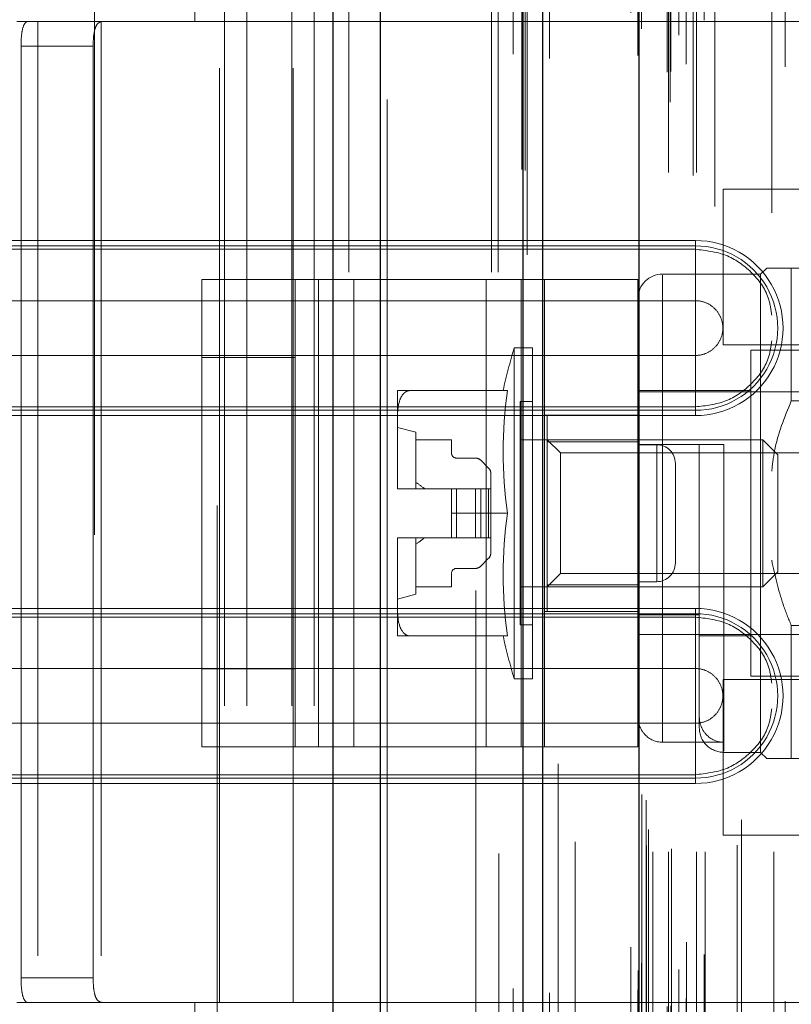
# Model space of a CAD drawing. Header units: inches. Extents: x 0.2 to 10.8, y 0.2 to 8.2.
# Tile 41 of 146: x 1.989 to 2.0715, y 4.2899 to 4.3953. Entities that reach past the tile are written whole.
import ezdxf

# ---------------------------------------------------------------- set-up
doc = ezdxf.new("R2010")
doc.units = ezdxf.units.IN
doc.header["$MEASUREMENT"] = 0
doc.linetypes.add('HIDDEN', pattern=[0.07500000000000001, 0.05, -0.025])

msp = doc.modelspace()

# ---------------------------------------------------------------- linework, layer by layer
at = {"color": 7, "linetype": 'Continuous', "lineweight": 25}
for p, q in [((2.022504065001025, 3.168228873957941), (2.022504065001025, 5.524892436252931)), ((2.027595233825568, 3.168228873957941), (2.027595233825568, 5.523948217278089)), ((2.04285601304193, 3.168228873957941), (2.042856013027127, 5.516769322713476)), ((2.044964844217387, 3.168228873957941), (2.044964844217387, 5.516562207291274)), ((2.05520727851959, 5.495998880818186), (2.05520727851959, 3.189112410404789))]:
    msp.add_line(p, q, dxfattribs=at)
at = {"color": 7, "linetype": 'HIDDEN', "lineweight": 18}
for p, q in [((2.022504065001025, 5.52489243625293), (2.022504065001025, 3.168228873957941)), ((2.022504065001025, 5.52489243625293), (2.022504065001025, 3.168228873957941)), ((2.022504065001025, 3.168228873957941), (2.022504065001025, 5.524892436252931)), ((2.024201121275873, 3.168228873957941), (2.024201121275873, 5.523948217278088)), ((2.024201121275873, 3.168228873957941), (2.024201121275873, 5.523948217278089)), ((2.027595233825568, 3.168228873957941), (2.027595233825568, 5.523948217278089)), ((2.039461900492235, 3.168228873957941), (2.039461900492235, 5.516769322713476)), ((2.039461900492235, 3.168228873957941), (2.039461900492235, 5.516769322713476)), ((2.04285601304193, 3.168228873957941), (2.04285601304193, 5.516769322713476)), ((2.040164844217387, 3.168228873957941), (2.040164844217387, 5.516562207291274)), ((2.043059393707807, 3.179136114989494), (2.043059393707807, 5.505975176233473)), ((2.058587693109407, 3.18644517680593), (2.058587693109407, 5.49866611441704)), ((2.058587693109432, 3.186445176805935), (2.058587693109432, 5.498666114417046)), ((2.054373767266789, 5.495998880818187), (2.054373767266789, 3.189112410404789)), ((2.058247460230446, 3.189648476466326), (2.058247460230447, 5.495462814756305)), ((2.058655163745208, 3.189720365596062), (2.058655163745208, 5.495390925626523)), ((2.060297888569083, 3.190500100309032), (2.060297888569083, 5.494611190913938)), ((2.045663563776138, 3.191103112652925), (2.045663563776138, 5.494012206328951)), ((2.059504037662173, 5.493614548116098), (2.059504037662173, 3.191473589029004)), ((2.041773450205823, 5.491568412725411), (2.041773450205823, 3.193533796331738)), ((2.055125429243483, 5.491443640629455), (2.055125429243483, 3.193667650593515)), ((2.055146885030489, 3.193499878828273), (2.055146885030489, 5.491611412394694)), ((2.055508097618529, 3.194270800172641), (2.055508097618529, 5.490840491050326)), ((2.055508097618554, 3.194270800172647), (2.055508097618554, 5.490840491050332)), ((2.062216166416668, 3.195223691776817), (2.062216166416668, 5.489889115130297)), ((2.070892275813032, 5.490220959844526), (2.070892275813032, 3.194893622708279)), ((2.060322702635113, 3.196537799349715), (2.060322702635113, 5.488573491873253)), ((2.048412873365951, 3.200121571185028), (2.048412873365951, 5.48498995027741)), ((2.042710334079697, 5.479222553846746), (2.042710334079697, 3.205888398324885)), ((2.056719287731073, 3.206193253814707), (2.056719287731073, 5.478918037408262)), ((2.056719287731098, 3.206193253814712), (2.056719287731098, 5.478918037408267)), ((2.058378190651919, 5.478918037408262), (2.058378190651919, 3.206193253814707)), ((2.058378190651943, 3.206193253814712), (2.058378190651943, 5.478918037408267)), ((2.061378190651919, 3.206193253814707), (2.061378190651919, 5.478918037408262)), ((2.061378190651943, 5.478918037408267), (2.061378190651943, 3.206193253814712)), ((2.062316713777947, 3.206193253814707), (2.062316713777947, 5.478918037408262)), ((2.069653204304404, 3.206193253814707), (2.069653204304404, 5.478918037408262)), ((2.056044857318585, 3.206859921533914), (2.056044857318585, 5.478251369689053)), ((2.05604485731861, 3.20685992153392), (2.05604485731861, 5.478251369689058)), ((2.058711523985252, 3.20652658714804), (2.058711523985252, 5.478584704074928)), ((2.061044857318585, 5.478584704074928), (2.061044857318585, 3.20652658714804)), ((2.065755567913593, 3.206926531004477), (2.065755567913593, 5.478217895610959)), ((2.056240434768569, 3.208588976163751), (2.056240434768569, 5.476522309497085)), ((2.063349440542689, 5.475265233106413), (2.063349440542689, 3.209834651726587)), ((2.066193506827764, 3.209629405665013), (2.066193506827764, 5.475481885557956)), ((2.066193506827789, 3.209629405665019), (2.066193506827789, 5.475481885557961)), ((2.069438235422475, 5.474601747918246), (2.069438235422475, 3.210510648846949)), ((2.055550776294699, 3.2123422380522), (2.055550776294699, 5.472769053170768)), ((2.055550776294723, 3.212342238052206), (2.055550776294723, 5.472769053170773)), ((2.055988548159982, 3.211723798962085), (2.055988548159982, 5.473387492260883)), ((2.055988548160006, 3.21172379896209), (2.055988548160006, 5.473387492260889)), ((2.04329021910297, 5.470120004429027), (2.043290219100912, 3.215002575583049)), ((2.043290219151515, 5.470091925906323), (2.043290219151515, 3.214991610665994)), ((2.046597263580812, 3.215614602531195), (2.046597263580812, 5.469496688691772)), ((2.037764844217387, 3.234162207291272), (2.037764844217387, 5.450895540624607)), ((2.037764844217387, 3.234162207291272), (2.037764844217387, 5.450895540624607)), ((2.037764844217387, 3.234162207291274), (2.037764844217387, 5.450895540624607)), ((2.037764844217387, 3.234162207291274), (2.037764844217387, 5.450895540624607)), ((2.01089817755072, 4.121828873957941), (2.01089817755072, 4.563295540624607)), ((2.01089817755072, 4.121828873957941), (2.01089817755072, 4.563295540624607)), ((2.013298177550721, 4.121828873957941), (2.013298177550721, 4.563295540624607)), ((2.018098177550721, 4.121828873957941), (2.018098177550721, 4.563295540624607)), ((2.020498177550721, 4.121828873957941), (2.020498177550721, 4.563295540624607)), ((2.020498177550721, 4.121828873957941), (2.020498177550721, 4.563295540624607)), ((1.996973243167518, 4.44011233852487), (1.996973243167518, 4.243261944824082)), ((2.010096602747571, 4.243261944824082), (2.010096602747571, 4.44011233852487)), ((2.007734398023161, 4.395062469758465), (2.007734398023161, 4.406873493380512)), ((2.028298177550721, 4.28672887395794), (2.028298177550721, 4.398395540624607)), ((1.990937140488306, 4.395062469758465), (1.988687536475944, 4.395062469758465)), ((1.990937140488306, 4.395062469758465), (1.990937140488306, 4.290075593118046)), ((2.018233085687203, 4.395062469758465), (1.990937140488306, 4.395062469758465)), ((1.997685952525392, 4.395062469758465), (1.997685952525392, 4.290075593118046)), ((2.010359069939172, 4.290075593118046), (2.010359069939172, 4.395062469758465)), ((2.018233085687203, 4.290075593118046), (2.018233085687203, 4.395062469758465)), ((2.018233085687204, 4.395062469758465), (2.079650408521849, 4.395062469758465)), ((2.018233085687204, 4.395062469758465), (2.079650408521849, 4.395062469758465)), ((1.989123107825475, 4.392437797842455), (1.989123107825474, 4.292700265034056)), ((1.989123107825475, 4.392437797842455), (1.996843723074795, 4.392437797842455)), ((1.996843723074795, 4.392437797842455), (1.996843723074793, 4.292700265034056)), ((2.064240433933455, 4.377122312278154), (2.064240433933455, 4.36878897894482)), ((2.095490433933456, 4.377122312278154), (2.064240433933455, 4.377122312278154)), ((2.061277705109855, 4.371625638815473), (1.964164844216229, 4.371625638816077)), ((2.061277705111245, 4.371625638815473), (2.061277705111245, 4.370689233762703)), ((2.061277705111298, 4.370689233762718), (1.964164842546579, 4.370689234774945)), ((2.061277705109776, 4.371057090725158), (1.964164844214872, 4.371057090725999)), ((2.0612777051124, 4.371057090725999), (2.0612777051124, 4.365183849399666)), ((2.068253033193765, 4.368026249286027), (2.057754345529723, 4.368026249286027)), ((2.064240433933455, 4.36878897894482), (2.064240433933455, 4.360455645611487)), ((2.068909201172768, 4.368682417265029), (2.068253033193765, 4.368026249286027)), ((2.068253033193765, 4.368026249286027), (2.068253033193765, 4.316845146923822)), ((2.071533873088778, 4.368682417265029), (2.071533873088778, 4.354463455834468)), ((2.071533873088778, 4.368682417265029), (2.102373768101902, 4.368682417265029)), ((2.008463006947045, 4.317437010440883), (2.008463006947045, 4.367437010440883)), ((2.008463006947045, 4.367437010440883), (2.020964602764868, 4.367437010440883)), ((2.018463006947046, 4.317437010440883), (2.018463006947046, 4.367437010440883)), ((2.020964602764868, 4.317437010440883), (2.020964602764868, 4.367437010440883)), ((2.020964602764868, 4.367437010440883), (2.038878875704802, 4.367437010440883)), ((2.024713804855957, 4.317437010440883), (2.024713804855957, 4.367437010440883)), ((2.038878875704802, 4.317437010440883), (2.038878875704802, 4.367437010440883)), ((2.038878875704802, 4.367437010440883), (2.045129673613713, 4.367437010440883)), ((2.042628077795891, 4.317437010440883), (2.042628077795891, 4.367437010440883)), ((2.045129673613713, 4.367437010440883), (2.045129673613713, 4.317437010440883)), ((2.055129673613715, 4.367437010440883), (2.045129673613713, 4.367437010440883)), ((2.055129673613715, 4.367437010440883), (2.055129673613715, 4.317437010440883)), ((2.057754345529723, 4.317923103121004), (2.057754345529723, 4.367905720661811)), ((2.06127770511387, 4.365183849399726), (1.964164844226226, 4.365183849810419)), ((2.041890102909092, 4.360152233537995), (2.041890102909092, 4.324719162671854)), ((2.043843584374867, 4.360152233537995), (2.041890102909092, 4.360152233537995)), ((2.043843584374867, 4.360152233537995), (2.043843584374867, 4.324719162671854)), ((2.064240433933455, 4.360455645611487), (2.095490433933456, 4.360455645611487)), ((2.067203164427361, 4.359889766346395), (2.067203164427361, 4.324981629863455)), ((2.072452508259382, 4.359889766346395), (2.067203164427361, 4.359889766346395)), ((1.964164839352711, 4.359324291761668), (2.061277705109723, 4.359324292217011)), ((2.018463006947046, 4.35910367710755), (2.008463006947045, 4.35910367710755)), ((2.061277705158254, 4.35345105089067), (2.061277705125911, 4.359324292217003)), ((2.02940788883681, 4.355559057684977), (2.02940788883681, 4.352810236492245)), ((2.041178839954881, 4.355559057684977), (2.030669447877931, 4.355559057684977)), ((2.067203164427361, 4.355559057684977), (2.055129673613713, 4.355559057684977)), ((2.07428977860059, 4.355427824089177), (2.055129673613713, 4.355427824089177)), ((2.042531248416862, 4.354377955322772), (2.042531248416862, 4.330493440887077)), ((2.043843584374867, 4.354377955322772), (2.042531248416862, 4.354377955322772)), ((2.071533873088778, 4.354463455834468), (2.102373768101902, 4.354463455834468)), ((1.964164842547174, 4.353818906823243), (2.06127770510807, 4.353818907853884)), ((1.964164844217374, 4.35345105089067), (2.061277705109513, 4.35345105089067)), ((2.061277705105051, 4.352882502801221), (2.061277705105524, 4.353818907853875)), ((1.964164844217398, 4.352882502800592), (2.061277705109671, 4.352882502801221)), ((2.02940788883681, 4.352810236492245), (2.02940788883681, 4.345184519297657)), ((2.055129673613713, 4.352937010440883), (2.045129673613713, 4.352937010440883)), ((2.045418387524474, 4.352934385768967), (2.045418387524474, 4.350088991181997)), ((2.045418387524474, 4.352934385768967), (2.055129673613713, 4.352934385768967)), ((2.031376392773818, 4.351097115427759), (2.02940788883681, 4.351622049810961)), ((2.031376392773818, 4.351097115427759), (2.031376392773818, 4.345060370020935)), ((2.031376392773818, 4.350309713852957), (2.035182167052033, 4.350309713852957)), ((2.035182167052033, 4.350309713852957), (2.035182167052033, 4.348866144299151)), ((2.0684800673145, 4.350309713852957), (2.042531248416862, 4.350309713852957)), ((2.046839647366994, 4.348888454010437), (2.045418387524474, 4.350309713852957)), ((2.0684800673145, 4.350309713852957), (2.0684800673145, 4.334561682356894)), ((2.070090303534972, 4.348699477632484), (2.0684800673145, 4.350309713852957)), ((2.045418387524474, 4.350088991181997), (2.055129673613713, 4.350088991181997)), ((2.045418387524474, 4.350088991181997), (2.045418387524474, 4.334782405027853)), ((2.055129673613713, 4.349784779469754), (2.061691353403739, 4.349784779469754)), ((2.057129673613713, 4.349770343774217), (2.055129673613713, 4.349770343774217)), ((2.057129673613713, 4.33510367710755), (2.057129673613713, 4.349770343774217)), ((2.057129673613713, 4.349770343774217), (2.057129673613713, 4.33510367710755)), ((2.061691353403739, 4.33156309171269), (2.061691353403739, 4.349784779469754)), ((2.06431602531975, 4.349784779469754), (2.06431602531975, 4.316961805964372)), ((2.035707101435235, 4.348341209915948), (2.037743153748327, 4.348341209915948)), ((2.038299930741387, 4.348110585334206), (2.039151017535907, 4.347259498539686)), ((2.046839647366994, 4.348888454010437), (2.046839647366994, 4.335982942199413)), ((2.084785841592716, 4.348888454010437), (2.046839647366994, 4.348888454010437)), ((2.070090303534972, 4.348699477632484), (2.070090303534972, 4.336171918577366)), ((2.059129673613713, 4.33710367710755), (2.059129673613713, 4.347770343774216)), ((2.03938164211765, 4.346702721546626), (2.03938164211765, 4.345060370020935)), ((2.02940788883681, 4.345184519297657), (2.02940788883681, 4.345060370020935)), ((2.02940788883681, 4.345060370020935), (2.029408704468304, 4.345060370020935)), ((2.029408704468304, 4.345060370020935), (2.035182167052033, 4.345060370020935)), ((2.035182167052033, 4.345060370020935), (2.035182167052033, 4.342435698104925)), ((2.035707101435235, 4.345060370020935), (2.035182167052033, 4.345060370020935)), ((2.035707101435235, 4.345060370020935), (2.035707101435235, 4.339811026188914)), ((2.037743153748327, 4.345060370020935), (2.035707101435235, 4.345060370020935)), ((2.035707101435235, 4.345060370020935), (2.035707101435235, 4.339811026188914)), ((2.038299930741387, 4.345060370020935), (2.037743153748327, 4.345060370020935)), ((2.037743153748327, 4.345060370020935), (2.037743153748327, 4.339811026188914)), ((2.037743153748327, 4.345060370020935), (2.037743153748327, 4.339811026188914)), ((2.038299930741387, 4.345060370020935), (2.038299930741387, 4.339811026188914)), ((2.039151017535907, 4.345060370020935), (2.038299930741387, 4.345060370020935)), ((2.038299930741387, 4.345060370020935), (2.038299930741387, 4.339811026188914)), ((2.039151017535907, 4.345060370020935), (2.039151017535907, 4.339811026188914)), ((2.03938164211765, 4.345060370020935), (2.039151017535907, 4.345060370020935)), ((2.039151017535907, 4.345060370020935), (2.039151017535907, 4.339811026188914)), ((2.03938164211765, 4.345060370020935), (2.03938164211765, 4.339811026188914)), ((2.041178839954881, 4.342435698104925), (2.035182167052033, 4.342435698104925)), ((2.035182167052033, 4.339811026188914), (2.035182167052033, 4.342435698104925)), ((2.02940788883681, 4.339811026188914), (2.02940788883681, 4.339686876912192)), ((2.02940788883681, 4.339811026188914), (2.029408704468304, 4.339811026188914)), ((2.02940788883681, 4.339686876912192), (2.02940788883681, 4.332061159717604)), ((2.029408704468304, 4.339811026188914), (2.035182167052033, 4.339811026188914)), ((2.031376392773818, 4.339811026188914), (2.031376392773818, 4.33377428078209)), ((2.035707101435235, 4.339811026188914), (2.035182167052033, 4.339811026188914)), ((2.037743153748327, 4.339811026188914), (2.035707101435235, 4.339811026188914)), ((2.038299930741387, 4.339811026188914), (2.037743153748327, 4.339811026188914)), ((2.039151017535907, 4.339811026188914), (2.038299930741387, 4.339811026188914)), ((2.03938164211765, 4.339811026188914), (2.039151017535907, 4.339811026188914)), ((2.03938164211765, 4.339811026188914), (2.03938164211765, 4.338168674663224)), ((2.039151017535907, 4.337611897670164), (2.038299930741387, 4.336760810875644)), ((2.037743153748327, 4.336530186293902), (2.035707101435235, 4.336530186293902)), ((2.035182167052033, 4.3360052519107), (2.035182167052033, 4.334561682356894)), ((2.045418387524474, 4.334561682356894), (2.046839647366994, 4.335982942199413)), ((2.046839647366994, 4.335982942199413), (2.084785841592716, 4.335982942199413)), ((2.0684800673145, 4.334561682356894), (2.070090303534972, 4.336171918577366)), ((2.035182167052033, 4.334561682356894), (2.031376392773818, 4.334561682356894)), ((2.042531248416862, 4.334561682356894), (2.0684800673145, 4.334561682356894)), ((2.045418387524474, 4.334782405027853), (2.045418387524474, 4.331937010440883)), ((2.045418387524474, 4.334782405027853), (2.055129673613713, 4.334782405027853)), ((2.057129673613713, 4.33510367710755), (2.055129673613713, 4.33510367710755)), ((2.02940788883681, 4.333249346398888), (2.031376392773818, 4.33377428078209)), ((2.061277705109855, 4.332255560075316), (1.96416484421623, 4.33225556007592)), ((2.061277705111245, 4.332255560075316), (2.061277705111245, 4.331319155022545)), ((2.061277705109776, 4.331687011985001), (1.964164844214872, 4.33168701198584)), ((2.061277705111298, 4.33131915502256), (1.964164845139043, 4.331319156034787)), ((2.02940788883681, 4.332061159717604), (2.02940788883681, 4.329312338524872)), ((2.055129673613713, 4.331937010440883), (2.045129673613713, 4.331937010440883)), ((2.055129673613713, 4.33156309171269), (2.061691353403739, 4.33156309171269)), ((2.0612777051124, 4.33168701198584), (2.0612777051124, 4.325813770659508)), ((2.061691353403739, 4.33156309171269), (2.061691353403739, 4.320677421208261)), ((2.042531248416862, 4.330493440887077), (2.043843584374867, 4.330493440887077)), ((2.071533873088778, 4.330407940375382), (2.071533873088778, 4.31618897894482)), ((2.071533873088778, 4.330407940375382), (2.102373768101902, 4.330407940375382)), ((2.041178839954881, 4.329312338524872), (2.030669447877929, 4.329312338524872)), ((2.055129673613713, 4.329443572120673), (2.07428977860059, 4.329443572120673)), ((2.061691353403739, 4.329312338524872), (2.067203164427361, 4.329312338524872)), ((2.06127770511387, 4.325813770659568), (1.964164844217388, 4.325813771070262)), ((2.018463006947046, 4.325770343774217), (2.008463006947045, 4.325770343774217)), ((2.067203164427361, 4.324981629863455), (2.072452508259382, 4.324981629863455)), ((2.041890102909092, 4.324719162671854), (2.043843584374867, 4.324719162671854)), ((2.064240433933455, 4.324655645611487), (2.064240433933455, 4.316322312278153)), ((2.095490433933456, 4.324655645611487), (2.064240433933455, 4.324655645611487)), ((2.061691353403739, 4.320677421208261), (2.061691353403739, 4.319469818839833)), ((1.964164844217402, 4.31995421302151), (2.061277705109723, 4.319954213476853)), ((2.061277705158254, 4.314080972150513), (2.061277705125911, 4.319954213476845)), ((2.057754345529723, 4.317923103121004), (2.06431602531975, 4.317923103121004)), ((2.008463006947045, 4.317437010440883), (2.020964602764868, 4.317437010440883)), ((2.020964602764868, 4.317437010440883), (2.038878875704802, 4.317437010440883)), ((2.038878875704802, 4.317437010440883), (2.045129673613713, 4.317437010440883)), ((2.055129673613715, 4.317437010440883), (2.045129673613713, 4.317437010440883)), ((2.06431602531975, 4.316845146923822), (2.068253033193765, 4.316845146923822)), ((2.068253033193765, 4.316845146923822), (2.068909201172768, 4.31618897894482)), ((2.064240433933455, 4.316322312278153), (2.064240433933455, 4.30798897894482)), ((2.071533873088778, 4.31618897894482), (2.097573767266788, 4.31618897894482)), ((1.964164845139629, 4.314448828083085), (2.06127770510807, 4.314448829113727)), ((2.061277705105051, 4.313512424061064), (2.061277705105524, 4.314448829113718)), ((1.964164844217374, 4.314080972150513), (2.061277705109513, 4.314080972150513)), ((1.964164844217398, 4.313512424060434), (2.061277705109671, 4.313512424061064)), ((2.064240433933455, 4.30798897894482), (2.095490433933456, 4.30798897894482)), ((1.996843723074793, 4.292700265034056), (1.989123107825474, 4.292700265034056)), ((1.990937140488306, 4.290075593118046), (1.988687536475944, 4.290075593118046)), ((2.018233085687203, 4.290075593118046), (1.990937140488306, 4.290075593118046)), ((2.007734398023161, 4.278264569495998), (2.007734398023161, 4.290075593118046)), ((2.079650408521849, 4.290075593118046), (2.018233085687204, 4.290075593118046)), ((2.079650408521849, 4.290075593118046), (2.018233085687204, 4.290075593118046))]:
    msp.add_line(p, q, dxfattribs=at)
at = {"color": 7, "linetype": 'HIDDEN', "lineweight": 18, "flags": 128}
for points in [[(2.040253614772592, 5.506020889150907), (2.040253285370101, 4.351752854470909), (2.0402536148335, 3.179090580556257)], [(2.040253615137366, 5.506019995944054), (2.04025330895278, 4.330469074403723), (2.040253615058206, 3.17908788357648)], [(2.041773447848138, 5.49158819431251), (2.041773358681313, 4.389608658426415), (2.041773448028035, 3.193524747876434)], [(2.042710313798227, 5.479223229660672), (2.0427097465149, 4.318377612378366), (2.042710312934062, 3.205902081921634)], [(2.048403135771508, 3.207251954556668), (2.048403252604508, 4.333343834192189), (2.048403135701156, 5.477858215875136)]]:
    msp.add_lwpolyline(points, dxfattribs=at)
at = {"color": 7, "linetype": 'HIDDEN', "lineweight": 18}
for centre, radius, start, end in [((2.061277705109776, 4.362254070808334), 0.009371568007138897, 269.9999999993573, 89.99999999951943), ((2.061277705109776, 4.362254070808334), 0.008803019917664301, 269.9999999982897, 90), ((2.057754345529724, 4.365401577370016), 0.00262467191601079, 90.0000000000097, 180), ((2.100756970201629, 4.342435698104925), 0.06147506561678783, 163.2503397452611, 167.673954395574), ((2.08581246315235, 4.348997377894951), 0.04511336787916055, 171.6367379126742, 188.3632620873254), ((2.057129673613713, 4.347770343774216), 0.002000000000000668, 0, 90), ((2.035707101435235, 4.348866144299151), 0.0005249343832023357, 180, 270.0000000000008), ((2.037743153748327, 4.347553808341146), 0.0007874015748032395, 45.00000000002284, 90), ((2.038594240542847, 4.346702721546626), 0.0007874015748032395, 0, 45.00000000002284), ((2.038706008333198, 4.345183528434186), 0.009298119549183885, 179.9938942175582, 180.7589344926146), ((2.038705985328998, 4.345183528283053), 0.009298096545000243, 179.9938932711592, 180.7589354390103), ((2.085812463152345, 4.335874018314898), 0.04511336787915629, 171.6367379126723, 188.3632620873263), ((2.038705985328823, 4.339687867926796), 0.009298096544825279, 179.2410645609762, 180.0061067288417), ((2.038706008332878, 4.339687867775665), 0.00929811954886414, 179.241065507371, 180.0061057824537), ((2.038594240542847, 4.338168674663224), 0.0007874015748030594, 315.0000000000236, 0), ((2.035707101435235, 4.3360052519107), 0.0005249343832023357, 90, 180), ((2.037743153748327, 4.337317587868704), 0.0007874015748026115, 270.0000000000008, 315.0000000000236), ((2.057129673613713, 4.33710367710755), 0.002000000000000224, 270.0000000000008, 0), ((2.061277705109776, 4.322883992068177), 0.009371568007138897, 269.9999999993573, 89.99999999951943), ((2.061277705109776, 4.322883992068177), 0.008803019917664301, 269.9999999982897, 90), ((2.100756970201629, 4.342435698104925), 0.06147506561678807, 192.3260456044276, 196.7496602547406), ((2.06431602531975, 4.319469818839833), 0.002624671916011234, 180, 270.0000000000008)]:
    msp.add_arc(centre, radius, start, end, dxfattribs=at)
for points, knots in [([(1.989123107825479, 4.392437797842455), (1.989123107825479, 4.392785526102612), (1.989136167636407, 4.39312679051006), (1.989191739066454, 4.393763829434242), (1.989234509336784, 4.394055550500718), (1.989355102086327, 4.394539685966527), (1.989434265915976, 4.394734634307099), (1.989626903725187, 4.394994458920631), (1.989742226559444, 4.395062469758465), (1.989870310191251, 4.395062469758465)], [0, 0, 0, 0, 0.25, 0.25, 0.5, 0.5, 0.75, 0.75, 1, 1, 1, 1]), ([(1.997873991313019, 4.395062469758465), (1.997677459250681, 4.395062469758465), (1.997506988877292, 4.395001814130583), (1.997228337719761, 4.394750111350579), (1.997121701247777, 4.394558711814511), (1.996967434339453, 4.394075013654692), (1.996918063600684, 4.393779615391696), (1.996856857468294, 4.39313922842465), (1.9968437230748, 4.392789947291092), (1.9968437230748, 4.392437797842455)], [0, 0, 0, 0, 0.25, 0.25, 0.5, 0.5, 0.75, 0.75, 1, 1, 1, 1]), ([(2.069438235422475, 4.363634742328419), (2.069352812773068, 4.364262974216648), (2.069118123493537, 4.365988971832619), (2.067361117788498, 4.368351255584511), (2.064598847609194, 4.370310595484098), (2.062384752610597, 4.370563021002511), (2.061277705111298, 4.370689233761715)], [0, 0, 0, 0, 0.1602007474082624, 0.4401338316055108, 0.7200669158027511, 1, 1, 1, 1]), ([(2.071533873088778, 4.368682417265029), (2.070891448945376, 4.368682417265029), (2.069587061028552, 4.368682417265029), (2.068785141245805, 4.368682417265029), (2.068960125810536, 4.368682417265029), (2.068983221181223, 4.368682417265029)], [0, 0, 0, 0, 0.4572276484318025, 0.9283620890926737, 1, 1, 1, 1]), ([(2.061277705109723, 4.359324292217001), (2.061661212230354, 4.359324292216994), (2.062044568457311, 4.359400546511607), (2.062753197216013, 4.35969407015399), (2.063078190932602, 4.359911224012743), (2.063620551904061, 4.360453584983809), (2.063837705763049, 4.36077857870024), (2.064131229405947, 4.361487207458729), (2.064207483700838, 4.36187056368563), (2.06420748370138, 4.362637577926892), (2.064131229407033, 4.363020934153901), (2.063837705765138, 4.363729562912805), (2.063620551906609, 4.364054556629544), (2.063078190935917, 4.364596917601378), (2.062753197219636, 4.36481407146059), (2.06204456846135, 4.365107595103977), (2.061661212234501, 4.365183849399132), (2.06127770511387, 4.365183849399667)], [0, 0, 0, 0, 0.125, 0.125, 0.25, 0.25, 0.375, 0.375, 0.5, 0.5, 0.625, 0.625, 0.75, 0.75, 0.875, 0.875, 1, 1, 1, 1]), ([(2.06127770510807, 4.353818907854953), (2.062384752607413, 4.353945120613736), (2.064598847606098, 4.354197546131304), (2.067361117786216, 4.356156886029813), (2.06911812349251, 4.358519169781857), (2.069352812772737, 4.360245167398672), (2.069438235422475, 4.360873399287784)], [0, 0, 0, 0, 0.27993308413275, 0.5598661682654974, 0.8397992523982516, 1, 1, 1, 1]), ([(2.030669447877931, 4.355559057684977), (2.030514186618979, 4.355548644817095), (2.030370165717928, 4.355489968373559), (2.030128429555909, 4.355326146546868), (2.030029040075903, 4.355222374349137), (2.029779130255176, 4.354888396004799), (2.029673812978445, 4.354637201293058), (2.029443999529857, 4.353868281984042), (2.02940788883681, 4.353339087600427), (2.02940788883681, 4.352810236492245)], [0, 0, 0, 0, 0.1249999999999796, 0.1249999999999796, 0.2499999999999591, 0.2499999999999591, 0.4999999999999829, 0.4999999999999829, 1, 1, 1, 1]), ([(2.02940788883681, 4.355559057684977), (2.02940788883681, 4.355559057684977), (2.029443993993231, 4.355559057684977), (2.029674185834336, 4.355559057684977), (2.029780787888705, 4.355559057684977), (2.030028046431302, 4.355559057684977), (2.030127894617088, 4.355559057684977), (2.030369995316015, 4.355559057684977), (2.030514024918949, 4.355559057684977), (2.030669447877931, 4.355559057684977)], [0, 0, 0, 0, 0.499999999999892, 0.499999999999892, 0.7499999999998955, 0.7499999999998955, 0.8749999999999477, 0.8749999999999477, 1, 1, 1, 1]), ([(2.071533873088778, 4.354463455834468), (2.070816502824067, 4.352704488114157), (2.06982420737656, 4.350271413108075), (2.069521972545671, 4.347675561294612), (2.069438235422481, 4.346956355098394)], [0, 0, 0, 0, 0.7229401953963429, 1, 1, 1, 1]), ([(2.06431602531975, 4.349784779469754), (2.063960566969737, 4.349784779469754), (2.063611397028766, 4.349784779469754), (2.062968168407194, 4.349784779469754), (2.062675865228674, 4.349784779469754), (2.062197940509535, 4.349784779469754), (2.062008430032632, 4.349784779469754), (2.061756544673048, 4.349784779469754), (2.061691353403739, 4.349784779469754), (2.061691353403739, 4.349784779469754)], [0, 0, 0, 0, 0.25, 0.25, 0.5, 0.5, 0.75, 0.75, 1, 1, 1, 1]), ([(2.069438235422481, 4.33740500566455), (2.069788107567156, 4.33581398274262), (2.070313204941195, 4.333426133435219), (2.071228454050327, 4.331163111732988), (2.071533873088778, 4.330407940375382)], [0, 0, 0, 0, 0.6662995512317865, 1, 1, 1, 1]), ([(2.02940788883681, 4.332061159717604), (2.02940788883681, 4.331532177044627), (2.029443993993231, 4.331002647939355), (2.029674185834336, 4.33023319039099), (2.029780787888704, 4.329980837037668), (2.030028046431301, 4.329650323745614), (2.030127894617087, 4.329545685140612), (2.030369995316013, 4.329381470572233), (2.030514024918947, 4.32932276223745), (2.030669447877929, 4.329312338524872)], [0, 0, 0, 0, 0.5000000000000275, 0.5000000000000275, 0.7500000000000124, 0.7500000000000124, 0.8750000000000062, 0.8750000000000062, 1, 1, 1, 1]), ([(2.069438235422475, 4.324264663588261), (2.069352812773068, 4.32489289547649), (2.069118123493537, 4.326618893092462), (2.067361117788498, 4.328981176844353), (2.064598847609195, 4.330940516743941), (2.062384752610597, 4.331192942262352), (2.061277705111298, 4.331319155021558)], [0, 0, 0, 0, 0.1602007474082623, 0.4401338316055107, 0.7200669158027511, 1, 1, 1, 1]), ([(2.030669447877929, 4.329312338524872), (2.030514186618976, 4.329312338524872), (2.030370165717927, 4.329312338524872), (2.030128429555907, 4.329312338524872), (2.030029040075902, 4.329312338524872), (2.029779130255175, 4.329312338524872), (2.029673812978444, 4.329312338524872), (2.029443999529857, 4.329312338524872), (2.02940788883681, 4.329312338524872), (2.02940788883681, 4.329312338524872)], [0, 0, 0, 0, 0.1249999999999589, 0.1249999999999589, 0.2499999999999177, 0.2499999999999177, 0.4999999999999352, 0.4999999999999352, 1, 1, 1, 1]), ([(2.061277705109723, 4.319954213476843), (2.061661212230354, 4.319954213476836), (2.062044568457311, 4.320030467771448), (2.062753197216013, 4.320323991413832), (2.063078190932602, 4.320541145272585), (2.063620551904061, 4.321083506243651), (2.063837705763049, 4.321408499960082), (2.064131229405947, 4.322117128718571), (2.064207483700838, 4.322500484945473), (2.06420748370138, 4.323267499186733), (2.064131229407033, 4.323650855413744), (2.063837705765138, 4.324359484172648), (2.063620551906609, 4.324684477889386), (2.063078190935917, 4.32522683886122), (2.062753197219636, 4.325443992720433), (2.06204456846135, 4.325737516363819), (2.061661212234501, 4.325813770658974), (2.06127770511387, 4.32581377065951)], [0, 0, 0, 0, 0.125, 0.125, 0.25, 0.25, 0.375, 0.375, 0.5, 0.5, 0.625, 0.625, 0.75, 0.75, 0.875, 0.875, 1, 1, 1, 1]), ([(2.055129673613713, 4.320677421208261), (2.055129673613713, 4.320322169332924), (2.055193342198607, 4.319974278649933), (2.055446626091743, 4.319314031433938), (2.0556339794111, 4.319010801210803), (2.056353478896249, 4.318237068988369), (2.057042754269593, 4.317923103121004), (2.057754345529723, 4.317923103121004)], [0, 0, 0, 0, 0.2499999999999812, 0.2499999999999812, 0.4999999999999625, 0.4999999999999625, 1, 1, 1, 1]), ([(2.06127770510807, 4.314448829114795), (2.062384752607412, 4.314575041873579), (2.064598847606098, 4.314827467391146), (2.067361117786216, 4.316786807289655), (2.06911812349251, 4.3191490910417), (2.069352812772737, 4.320875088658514), (2.069438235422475, 4.321503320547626)], [0, 0, 0, 0, 0.2799330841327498, 0.5598661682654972, 0.8397992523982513, 1, 1, 1, 1]), ([(2.061691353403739, 4.320677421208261), (2.061691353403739, 4.320322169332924), (2.061755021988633, 4.319974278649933), (2.062008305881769, 4.319314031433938), (2.062195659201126, 4.319010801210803), (2.062915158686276, 4.318237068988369), (2.06360443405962, 4.317923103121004), (2.06431602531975, 4.317923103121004)], [0, 0, 0, 0, 0.25, 0.25, 0.5, 0.5, 1, 1, 1, 1]), ([(2.071533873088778, 4.31618897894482), (2.070891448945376, 4.31618897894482), (2.069587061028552, 4.31618897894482), (2.068785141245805, 4.31618897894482), (2.068960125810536, 4.31618897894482), (2.068983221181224, 4.31618897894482)], [0, 0, 0, 0, 0.4572276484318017, 0.9283620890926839, 1, 1, 1, 1]), ([(1.989870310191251, 4.290075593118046), (1.989742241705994, 4.290075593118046), (1.989628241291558, 4.290142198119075), (1.989434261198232, 4.29040303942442), (1.989355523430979, 4.290597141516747), (1.98923478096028, 4.291080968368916), (1.989191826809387, 4.291374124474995), (1.989136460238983, 4.292007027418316), (1.989123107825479, 4.292352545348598), (1.989123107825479, 4.292700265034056)], [0, 0, 0, 0, 0.25, 0.25, 0.5, 0.5, 0.75, 0.75, 1, 1, 1, 1]), ([(1.9968437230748, 4.292700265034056), (1.9968437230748, 4.29234809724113), (1.996856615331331, 4.292002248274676), (1.996917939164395, 4.29135887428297), (1.99696713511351, 4.291064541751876), (1.99712107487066, 4.290580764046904), (1.9972282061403, 4.290388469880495), (1.99750531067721, 4.290137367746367), (1.997677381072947, 4.290075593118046), (1.997873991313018, 4.290075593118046)], [0, 0, 0, 0, 0.25, 0.25, 0.5, 0.5, 0.75, 0.75, 1, 1, 1, 1])]:
    msp.add_open_spline(points, degree=3, knots=knots, dxfattribs=at)
for points in [[(2.061277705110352, 4.370689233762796), (2.061277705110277, 4.369592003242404), (2.061277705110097, 4.366948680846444), (2.061277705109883, 4.363821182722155), (2.061277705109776, 4.362254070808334)], [(2.061277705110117, 4.365183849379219), (2.061277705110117, 4.364451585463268), (2.061277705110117, 4.363352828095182), (2.061277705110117, 4.362254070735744)], [(2.061277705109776, 4.362254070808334), (2.061277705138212, 4.360686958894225), (2.061277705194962, 4.357559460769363), (2.061277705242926, 4.354916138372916), (2.061277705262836, 4.353818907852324)], [(2.061277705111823, 4.362254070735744), (2.061277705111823, 4.361155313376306), (2.061277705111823, 4.360056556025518), (2.061277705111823, 4.359324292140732)], [(2.031376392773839, 4.345744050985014), (2.031689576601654, 4.345519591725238), (2.03200091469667, 4.345292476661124), (2.032308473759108, 4.345060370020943)], [(2.032308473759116, 4.339811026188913), (2.032000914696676, 4.339578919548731), (2.031689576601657, 4.339351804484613), (2.031376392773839, 4.339127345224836)], [(2.061277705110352, 4.331319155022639), (2.061277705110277, 4.330221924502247), (2.061277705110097, 4.327578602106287), (2.061277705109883, 4.324451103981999), (2.061277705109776, 4.322883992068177)], [(2.061277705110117, 4.325813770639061), (2.061277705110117, 4.325081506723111), (2.061277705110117, 4.323982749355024), (2.061277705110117, 4.322883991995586)], [(2.061277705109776, 4.322883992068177), (2.061277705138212, 4.321316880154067), (2.061277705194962, 4.318189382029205), (2.061277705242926, 4.315546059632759), (2.061277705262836, 4.314448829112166)], [(2.061277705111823, 4.322883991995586), (2.061277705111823, 4.321785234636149), (2.061277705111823, 4.320686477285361), (2.061277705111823, 4.319954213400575)]]:
    msp.add_open_spline(points, degree=3, dxfattribs=at)

doc.saveas('drawing.dxf')
